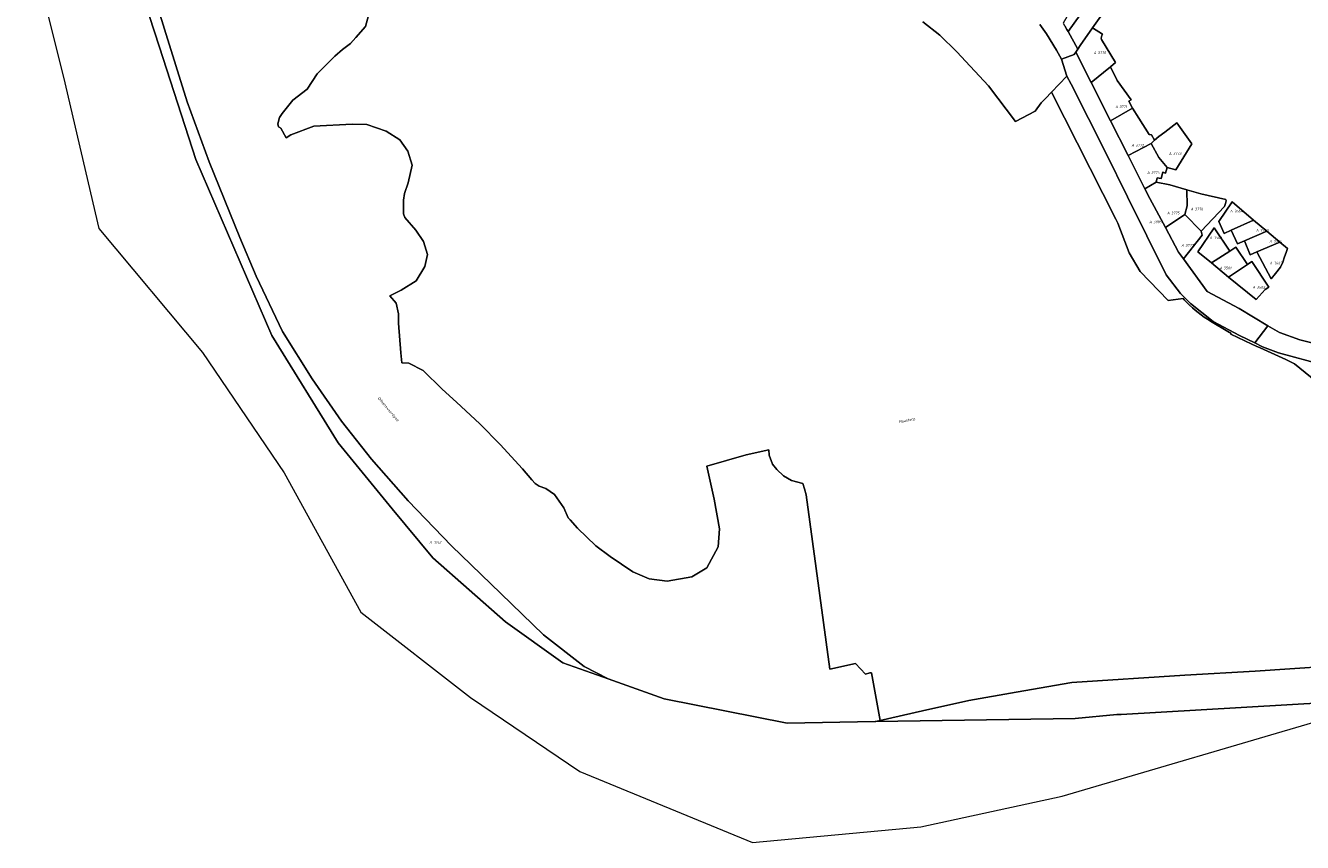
# Model space of a CAD drawing. Extents: x 184444 to 188300, y 345995 to 350408.
# Tile 1 of 43: x 184444 to 185306, y 346525 to 347077. Entities that reach past the tile are written whole.
import ezdxf
from ezdxf.enums import TextEntityAlignment as Align

# ---------------------------------------------------------------- set-up
doc = ezdxf.new("R2010")
doc.units = 0
for name, color, linetype, lineweight in [('B-WA-KG-GRENS_PERCEEL-GV', 30, 'Continuous', 18), ('B-WA-KG-GRENS_PERCEEL-S', 30, 'Continuous', 25), ('B-WA-OG-BEBOUWING_STRAATNAAM-T18', 10, 'Continuous', 18)]:
    doc.layers.add(name, color=color, linetype=linetype, lineweight=lineweight)
doc.styles.add('NLCS-ISO', font='NLCS-ISO.ttf', dxfattribs={"height": 1.8})
doc.styles.add('NLCS-ISO-M1000-T18', font='NLCS-ISO.ttf', dxfattribs={"height": 1.8})

# ---------------------------------------------------------------- blocks, each defined once
blk = doc.blocks.new('SKG-PERCEELNUMMER-SO')
at = {"style": 'NLCS-ISO', "oblique": 10, "flags": 1}
for tag, p in [('GEMEENTECODE', (0, 2.55)), ('PERCEELGROOTTE', (0, -2.45))]:
    blk.add_attdef(tag, text='', height=1.8, dxfattribs=at).set_placement(p, align=Align.MIDDLE_CENTER)
at = {"style": 'NLCS-ISO', "oblique": 10}
blk.add_attdef('SECTIE', text='', height=1.8, dxfattribs=at).set_placement((-0.5, 0), align=Align.MIDDLE_RIGHT)
blk.add_attdef('PERCEELNUMMER', text='', height=1.8, dxfattribs=at).set_placement((0.5, 0), align=Align.MIDDLE_LEFT)

msp = doc.modelspace()

# ---------------------------------------------------------------- linework, layer by layer
at = {"layer": 'B-WA-KG-GRENS_PERCEEL-GV', "flags": 128}
for points in [[(185173.696, 347132.039), (185172.53, 347145.262), (185169.38, 347180.98), (185162.38, 347262.799), (185162.174, 347265.204), (185155.679, 347269.062), (185154.29, 347269.887), (185105.937, 347298.611), (185105.304, 347295.496), (185154.029, 347266.552), (185157.938, 347220.868), (185165.046, 347135.681), (185165.052, 347126.186), (185162.302, 347113.679), (185161.471, 347111.516), (185157.272, 347100.593), (185144.648, 347078.569), (185145.528, 347077.087), (185145.656, 347076.872), (185147.137, 347074.378), (185147.961, 347072.886), (185168.212, 347101.268), (185168.537, 347117.408), (185172.239, 347123.619)], [(185147.961, 347072.886), (185154.469, 347061.102), (185156.12, 347063.463), (185164.474, 347075.408), (185180.549, 347098.391), (185190.979, 347113.303), (185194.059, 347117.706), (185177.37, 347129.453), (185173.696, 347132.039), (185172.239, 347123.619), (185168.537, 347117.408), (185168.212, 347101.268)], [(185156.12, 347063.463), (185154.469, 347061.102), (185153.072, 347059.038), (185163.514, 347038.436), (185176.527, 347049.163), (185179.892, 347051.937), (185170.505, 347067.61), (185170.292, 347068.458), (185170.446, 347069.37), (185170.822, 347070.336), (185171.271, 347071.143), (185164.474, 347075.408)], [(185143.479, 347054.199), (185147.174, 347042.788), (185149.926, 347037.467), (185173.456, 346991.134), (185188.161, 346961.25), (185214.213, 346908.605), (185223.763, 346896.034), (185230.674, 346889.233), (185245.9, 346877.147), (185263.773, 346867.671), (185274.05, 346862.628), (185282.839, 346874.308), (185263.583, 346885.907), (185241.872, 346897.312), (185225.8, 346919.502), (185222.627, 346923.884), (185213.665, 346940.61), (185203.174, 346960.192), (185199.843, 346966.764), (185188.447, 346989.246), (185176.545, 347012.727), (185163.514, 347038.436), (185153.072, 347059.038), (185152.049, 347057.527)], [(185191.451, 347021.239), (185188.999, 347025.891), (185190.468, 347026.881), (185181.071, 347039.978), (185176.527, 347049.163), (185163.514, 347038.436), (185176.545, 347012.727)], [(185203.955, 346997.341), (185206.348, 346999.616), (185204.325, 347003.083), (185202.594, 347003.38), (185195.617, 347014.353), (185191.451, 347021.239), (185176.545, 347012.727), (185188.447, 346989.246)], [(185203.955, 346997.341), (185209.143, 346987.952), (185214.897, 346981.105), (185220.688, 346979.615), (185231.581, 346997.205), (185226.922, 347003.436), (185221.318, 347011.351), (185213.266, 347005.027), (185209.3, 347001.976), (185206.348, 346999.616)], [(185188.447, 346989.246), (185199.843, 346966.764), (185207.454, 346971.267), (185208.113, 346974.261), (185210.749, 346973.709), (185211.872, 346977.906), (185213.625, 346977.31), (185214.897, 346981.105), (185209.143, 346987.952), (185203.955, 346997.341)], [(185226.837, 346949.401), (185228.341, 346955.31), (185228.124, 346966.073), (185216.597, 346969.339), (185207.454, 346971.267), (185199.843, 346966.764), (185203.174, 346960.192), (185213.665, 346940.61)], [(185226.837, 346949.401), (185237.768, 346938.028), (185253.477, 346954.7), (185254.278, 346956.717), (185254.668, 346958.548), (185254.552, 346959.516), (185237.646, 346963.375), (185228.124, 346966.073), (185228.341, 346955.31)], [(185258.685, 346957.91), (185249.708, 346944.759), (185253.45, 346936.619), (185258.101, 346938.74), (185273.237, 346945.642)], [(185253.45, 346936.619), (185249.708, 346944.759), (185258.685, 346957.91), (185273.237, 346945.642), (185282.244, 346938.052), (185291.052, 346930.626), (185296.076, 346926.392), (185295.215, 346923.792), (185294.104, 346920.76), (185293.079, 346917.099), (185291.421, 346913.842), (185287.953, 346909.543), (185285.13, 346905.959), (185275.442, 346924.073), (185271.007, 346922.213), (185267.025, 346931.567), (185262.291, 346929.552), (185258.101, 346938.74)], [(185226.837, 346949.401), (185213.665, 346940.61), (185222.627, 346923.884), (185225.8, 346919.502), (185238.584, 346935.378), (185237.768, 346938.028)], [(185257.203, 346924.571), (185246.669, 346940.307), (185235.638, 346924.15), (185244.737, 346916.733)], [(185244.737, 346916.733), (185235.638, 346924.15), (185246.669, 346940.307), (185257.203, 346924.571), (185261.192, 346927.274), (185269.07, 346915.698), (185271.991, 346917.646), (185283.62, 346900.34), (185281.1, 346898.663), (185274.895, 346892.03), (185256.349, 346907.168)], [(185262.291, 346929.552), (185267.025, 346931.567), (185282.244, 346938.052), (185273.237, 346945.642), (185258.101, 346938.74)], [(185291.052, 346930.626), (185282.244, 346938.052), (185267.025, 346931.567), (185271.007, 346922.213), (185275.442, 346924.073)], [(185291.052, 346930.626), (185275.442, 346924.073), (185285.13, 346905.959), (185287.953, 346909.543), (185291.421, 346913.842), (185293.079, 346917.099), (185294.104, 346920.76), (185295.215, 346923.792), (185296.076, 346926.392)], [(185257.203, 346924.571), (185244.737, 346916.733), (185256.349, 346907.168), (185269.07, 346915.698), (185261.192, 346927.274)], [(185269.07, 346915.698), (185256.349, 346907.168), (185274.895, 346892.03), (185281.1, 346898.663), (185283.62, 346900.34), (185271.991, 346917.646)], [(185274.05, 346862.628), (185279.215, 346860.093), (185289.991, 346855.906), (185320.074, 346847.938), (185334.036, 346844.515), (185351.748, 346843), (185368.869, 346842.328), (185391.916, 346843.407), (185414.64, 346842.759), (185443.38, 346841.307), (185448.042, 346840.796), (185448.821, 346857.436), (185434.347, 346854.866), (185394.936, 346854.641), (185372.511, 346855.276), (185357.672, 346855.431), (185339.593, 346857.12), (185322.442, 346860.147), (185304.352, 346864.797), (185290.625, 346869.618), (185282.839, 346874.308)], [(185152.781, 346609.135), (185180.818, 346611.679), (185183.846, 346611.855), (185488.606, 346629.55), (185505.749, 346639.274), (185524.851, 346650.111), (185481.302, 346652.401), (185451.339, 346651.464), (185443.321, 346651.213), (185441.604, 346651.13), (185441.423, 346651.121), (185394.989, 346648.875), (185347.954, 346645.905), (185274.357, 346641.088), (185226.781, 346638.39), (185150.5, 346633.387), (185112.992, 346626.865), (185080.846, 346621.203), (185049.583, 346614.189), (185020.969, 346607.729), (185017.999, 346607.058)]]:
    msp.add_lwpolyline(points, close=True, dxfattribs=at)
for points in [[(184443.869, 347144.599), (184469.399, 347042.14), (184493.309, 346939.979), (184563.38, 346856.28), (184618.559, 346775.02), (184670.23, 346680.939), (184744.48, 346623.319), (184818.28, 346573.32), (184934.76, 346525.36), (185048.52, 346535.86), (185144.059, 346556.679), (185324.619, 346609.63)], [(184506.109, 347148.864), (184534.351, 347062.468), (184558.971, 346986.525), (184610.217, 346867.734), (184654.907, 346795.102), (184691.498, 346750.619), (184719.037, 346717.464), (184768.114, 346674.261), (184806.799, 346646.63), (184837.242, 346635.796), (184821.117, 346644.189), (184793.708, 346665.49), (184764.877, 346693.422), (184731.588, 346725.608), (184702.368, 346756.009), (184677.515, 346784.176), (184657.329, 346809.909), (184637.45, 346838.387), (184617.468, 346870.385), (184599.537, 346907.817), (184588.596, 346933.947), (184567.924, 346984.911), (184552.962, 347025.373), (184537.739, 347074.431), (184530.095, 347099.552)], [(185488.606, 346629.55), (185183.846, 346611.855), (185180.818, 346611.679), (185152.781, 346609.135), (185017.999, 346607.058), (185017.559, 346606.958), (184958.325, 346605.98), (184875.213, 346622.291), (184837.242, 346635.796), (184806.799, 346646.63), (184768.114, 346674.261), (184719.037, 346717.464), (184691.498, 346750.619), (184654.907, 346795.102), (184610.217, 346867.734), (184558.971, 346986.525), (184534.351, 347062.468), (184506.109, 347148.864)], [(184530.095, 347099.552), (184537.739, 347074.431), (184552.962, 347025.373), (184567.924, 346984.911), (184588.596, 346933.947), (184599.537, 346907.817), (184617.468, 346870.385), (184637.45, 346838.387), (184657.329, 346809.909), (184677.515, 346784.176), (184702.368, 346756.009), (184731.588, 346725.608), (184764.877, 346693.422), (184793.708, 346665.49), (184821.117, 346644.189), (184837.242, 346635.796), (184875.213, 346622.291), (184958.325, 346605.98), (185017.559, 346606.958), (185017.999, 346607.058), (185020.969, 346607.729), (185015.268, 346639.975), (185014.125, 346639.847), (185011.094, 346639.062), (185004.328, 346646.206), (184987.005, 346642.484), (184971.041, 346760.204), (184970.046, 346764.24), (184968.861, 346767.737), (184961.182, 346769.819), (184955.736, 346772.947), (184951.208, 346777.149), (184948.239, 346780.765), (184946.176, 346786.958), (184945.838, 346790.552), (184930.435, 346787.131), (184904.031, 346779.381), (184908.861, 346757.11), (184912.568, 346737.235), (184911.637, 346724.879), (184904.034, 346710.836), (184893.755, 346704.813), (184877.265, 346701.837), (184864.987, 346703.478), (184854.06, 346708.201), (184838.655, 346718.489), (184828.932, 346725.651), (184816.539, 346737.599), (184811.596, 346743.105), (184810.265, 346744.515), (184807.4, 346751.313), (184801.01, 346760.375), (184795.288, 346764.35), (184790.739, 346766.043), (184788.056, 346767.837), (184785.715, 346770.197), (184779.468, 346777.603), (184764.418, 346793.988), (184750.742, 346808.035), (184734.955, 346822.647), (184725.19, 346831.557), (184712.299, 346843.941), (184702.819, 346849.076), (184698, 346849.128), (184697.26, 346855.933), (184695.733, 346875.953), (184695.739, 346882.421), (184694.217, 346889.619), (184689.924, 346894.524), (184697.649, 346898.201), (184707.651, 346904.535), (184713.548, 346914.34), (184715.305, 346922.384), (184712.688, 346931.078), (184707.416, 346938.832), (184700.007, 346947.433), (184699.014, 346949.938), (184699.118, 346959.078), (184699.799, 346963.64), (184702.285, 346970.86), (184704.907, 346982.744), (184702.102, 346992.051), (184696.592, 346999.753), (184687.476, 347005.604), (184674.283, 347010.185), (184664.528, 347010.401), (184638.664, 347008.965), (184623.104, 347003.176), (184619.933, 347001.151), (184616.303, 347007.776), (184614.682, 347008.576), (184614.231, 347010.642), (184615.493, 347014.996), (184617.25, 347017.675), (184624.322, 347026.517), (184634.13, 347033.958), (184640.876, 347044.373), (184652.757, 347056.203), (184658.006, 347060.713), (184663.321, 347064.935), (184666.877, 347068.911), (184673.351, 347076.432), (184681.82, 347107.095)], [(184681.82, 347107.095), (184673.351, 347076.432), (184666.877, 347068.911), (184663.321, 347064.935), (184658.006, 347060.713), (184652.757, 347056.203), (184640.876, 347044.373), (184634.13, 347033.958), (184624.322, 347026.517), (184617.25, 347017.675), (184615.493, 347014.996), (184614.231, 347010.642), (184614.682, 347008.576), (184616.303, 347007.776), (184619.933, 347001.151), (184623.104, 347003.176), (184638.664, 347008.965), (184664.528, 347010.401), (184674.283, 347010.185), (184687.476, 347005.604), (184696.592, 346999.753), (184702.102, 346992.051), (184704.907, 346982.744), (184702.285, 346970.86), (184699.799, 346963.64), (184699.118, 346959.078), (184699.014, 346949.938), (184700.007, 346947.433), (184707.416, 346938.832), (184712.688, 346931.078), (184715.305, 346922.384), (184713.548, 346914.34), (184707.651, 346904.535), (184697.649, 346898.201), (184689.924, 346894.524), (184694.217, 346889.619), (184695.739, 346882.421), (184695.733, 346875.953), (184697.26, 346855.933), (184698, 346849.128), (184702.819, 346849.076), (184712.299, 346843.941), (184725.19, 346831.557), (184734.955, 346822.647), (184750.742, 346808.035), (184764.418, 346793.988), (184779.468, 346777.603), (184785.715, 346770.197), (184788.056, 346767.837), (184790.739, 346766.043), (184795.288, 346764.35), (184801.01, 346760.375), (184807.4, 346751.313), (184810.265, 346744.515), (184811.596, 346743.105), (184816.539, 346737.599), (184828.932, 346725.651), (184838.655, 346718.489), (184854.06, 346708.201), (184864.987, 346703.478), (184877.265, 346701.837), (184893.755, 346704.813), (184904.034, 346710.836), (184911.637, 346724.879), (184912.568, 346737.235), (184908.861, 346757.11), (184904.031, 346779.381), (184930.435, 346787.131), (184945.838, 346790.552), (184946.176, 346786.958), (184948.239, 346780.765), (184951.208, 346777.149), (184955.736, 346772.947), (184961.182, 346769.819), (184968.861, 346767.737), (184970.046, 346764.24), (184971.041, 346760.204), (184987.005, 346642.484), (185004.328, 346646.206), (185011.094, 346639.062), (185014.125, 346639.847), (185015.268, 346639.975), (185020.969, 346607.729), (185049.583, 346614.189), (185080.846, 346621.203), (185112.992, 346626.865), (185150.5, 346633.387), (185226.781, 346638.39), (185274.357, 346641.088), (185347.954, 346645.905)], [(185180.549, 347098.391), (185164.474, 347075.408), (185171.271, 347071.143), (185170.822, 347070.336), (185170.446, 347069.37), (185170.292, 347068.458), (185170.505, 347067.61), (185179.892, 347051.937), (185176.527, 347049.163), (185181.071, 347039.978), (185190.468, 347026.881), (185188.999, 347025.891), (185191.451, 347021.239), (185195.617, 347014.353), (185202.594, 347003.38), (185204.325, 347003.083), (185206.348, 346999.616), (185209.3, 347001.976), (185213.266, 347005.027), (185221.318, 347011.351), (185226.922, 347003.436), (185231.581, 346997.205), (185220.688, 346979.615), (185214.897, 346981.105), (185213.625, 346977.31), (185211.872, 346977.906), (185210.749, 346973.709), (185208.113, 346974.261), (185207.454, 346971.267), (185216.597, 346969.339), (185228.124, 346966.073), (185237.646, 346963.375), (185254.552, 346959.516), (185254.668, 346958.548), (185254.278, 346956.717), (185253.477, 346954.7), (185237.768, 346938.028), (185238.584, 346935.378), (185225.8, 346919.502), (185241.872, 346897.312), (185263.583, 346885.907), (185282.839, 346874.308), (185290.625, 346869.618), (185304.352, 346864.797), (185322.442, 346860.147)], [(185049.786, 347079.541), (185061.357, 347070.508), (185072.794, 347059.295), (185081.721, 347049.475), (185094.294, 347036.297), (185112.418, 347012.094), (185125.755, 347019.124), (185129.866, 347024.692), (185132.788, 347027.747), (185136.834, 347031.978), (185147.174, 347042.788), (185143.479, 347054.199), (185140.08, 347060.41), (185133.46, 347071.319), (185128.95, 347077.67)], [(185326.083, 346828.006), (185300.905, 346848.633), (185295.099, 346851.422), (185277.573, 346859.285), (185274.973, 346860.428), (185272.019, 346861.792), (185257.82, 346868.541), (185257.86, 346868.783), (185257.837, 346869.026), (185257.752, 346869.256), (185257.61, 346869.456), (185257.423, 346869.614), (185257.201, 346869.717), (185256.96, 346869.761), (185244.213, 346877.439), (185242.085, 346878.745), (185239.948, 346880.158), (185237.858, 346881.638), (185235.817, 346883.186), (185233.828, 346884.801), (185231.893, 346886.48), (185230.015, 346888.221), (185228.195, 346890.021), (185226.433, 346891.882), (185225.734, 346892.671), (185215.536, 346891.368), (185196.594, 346910.815), (185189.268, 346923.602), (185181.462, 346943.48), (185180.21, 346946.19), (185136.834, 347031.978), (185132.788, 347027.747), (185129.866, 347024.692), (185125.755, 347019.124), (185112.418, 347012.094), (185094.294, 347036.297), (185081.721, 347049.475), (185072.794, 347059.295), (185061.357, 347070.508), (185049.786, 347079.541)], [(185128.95, 347077.67), (185133.46, 347071.319), (185140.08, 347060.41), (185143.479, 347054.199), (185152.049, 347057.527), (185153.072, 347059.038), (185154.469, 347061.102), (185147.961, 347072.886), (185147.137, 347074.378), (185145.656, 347076.872), (185145.528, 347077.087)], [(185320.074, 346847.938), (185289.991, 346855.906), (185279.215, 346860.093), (185274.05, 346862.628), (185263.773, 346867.671), (185245.9, 346877.147), (185230.674, 346889.233), (185223.763, 346896.034), (185214.213, 346908.605), (185188.161, 346961.25), (185173.456, 346991.134), (185149.926, 347037.467), (185147.174, 347042.788), (185136.834, 347031.978), (185180.21, 346946.19), (185181.462, 346943.48), (185189.268, 346923.602), (185196.594, 346910.815), (185215.536, 346891.368), (185225.734, 346892.671), (185226.433, 346891.882), (185228.195, 346890.021), (185230.015, 346888.221), (185231.893, 346886.48), (185233.828, 346884.801), (185235.817, 346883.186), (185237.858, 346881.638), (185239.948, 346880.158), (185242.085, 346878.745), (185244.213, 346877.439), (185256.96, 346869.761), (185257.201, 346869.717), (185257.423, 346869.614), (185257.61, 346869.456), (185257.752, 346869.256), (185257.837, 346869.026), (185257.86, 346868.783), (185257.82, 346868.541), (185272.019, 346861.792), (185274.973, 346860.428), (185277.573, 346859.285), (185295.099, 346851.422), (185300.905, 346848.633), (185326.083, 346828.006)]]:
    msp.add_lwpolyline(points, dxfattribs=at)

# ---------------------------------------------------------------- block references
at = {"layer": 'B-WA-KG-GRENS_PERCEEL-S', "color": 30}
for p, values in [((185167.507, 347058.701), {'PERCEELNUMMER': '3770', 'SECTIE': 'A'}), ((185182.065, 347022.148), {'PERCEELNUMMER': '3771', 'SECTIE': 'A'}), ((185193.076, 346996.169), {'PERCEELNUMMER': '3772', 'SECTIE': 'A'}), ((185218.308, 346990.537), {'PERCEELNUMMER': '3773', 'SECTIE': 'A'}), ((185203.588, 346977.657), {'PERCEELNUMMER': '3774', 'SECTIE': 'A'}), ((185217.081, 346950.363), {'PERCEELNUMMER': '3775', 'SECTIE': 'A'}), ((185233.044, 346953.078), {'PERCEELNUMMER': '3776', 'SECTIE': 'A'}), ((185259.594, 346951.645), {'PERCEELNUMMER': '3664', 'SECTIE': 'A'}), ((185205.012, 346944.418), {'PERCEELNUMMER': '3989', 'SECTIE': 'A'}), ((185277.131, 346938.634), {'PERCEELNUMMER': '3733', 'SECTIE': 'A'}), ((185226.672, 346928.534), {'PERCEELNUMMER': '3777', 'SECTIE': 'A'}), ((185245.762, 346933.637), {'PERCEELNUMMER': '3500', 'SECTIE': 'A'}), ((185286.104, 346931.206), {'PERCEELNUMMER': '3734', 'SECTIE': 'A'}), ((185252.505, 346913.285), {'PERCEELNUMMER': '3501', 'SECTIE': 'A'}), ((185286.412, 346916.547), {'PERCEELNUMMER': '3665', 'SECTIE': 'A'}), ((185274.889, 346900.28), {'PERCEELNUMMER': '3502', 'SECTIE': 'A'}), ((184718.849, 346727.926), {'PERCEELNUMMER': '3241', 'SECTIE': 'A'})]:
    msp.add_blockref('SKG-PERCEELNUMMER-SO', p, dxfattribs=at).add_auto_attribs(values)

# ---------------------------------------------------------------- texts
at = {"layer": 'B-WA-OG-BEBOUWING_STRAATNAAM-T18', "style": 'NLCS-ISO-M1000-T18'}
for s, rotation, p in [('Dilkensweerdpad', 310.2, (184688.755, 346817.73)), ('Maasterp', 10.6, (185039.277, 346810.206))]:
    msp.add_text(s, height=1.8, rotation=rotation, dxfattribs=at).set_placement(p, align=Align.MIDDLE)

doc.saveas('drawing.dxf')
